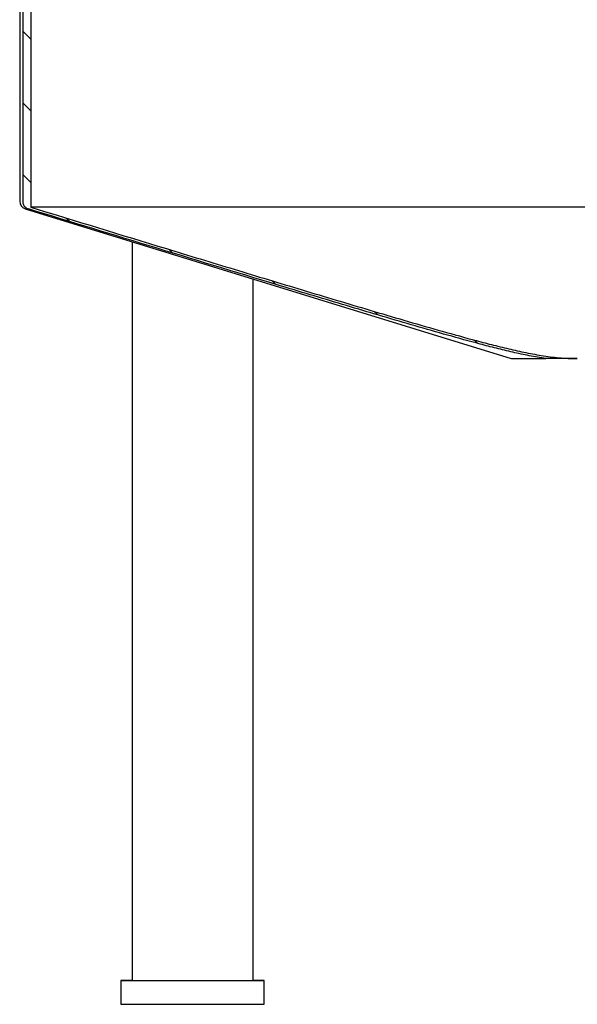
# Model space of a CAD drawing. Header units: millimetres. Extents: x -177 to 471, y -85 to 200.
# Tile 171 of 222: x 18 to 53, y 65 to 126. Entities that reach past the tile are written whole.
import ezdxf

# ---------------------------------------------------------------- set-up
doc = ezdxf.new("R2010")
doc.units = ezdxf.units.MM
doc.layers.add('Default', color=7, linetype='Continuous')
doc.layers.add('TANK_1', color=7, linetype='Continuous')

# ---------------------------------------------------------------- blocks, each defined once
blk = doc.blocks.new('SE5')
at = {"layer": 'TANK_1', "linetype": 'Continuous'}
h = blk.add_hatch(dxfattribs=at)
h.set_pattern_fill('LINE', angle=135, style=0)
edge = h.paths.add_edge_path()
edge.add_line((18.577, 184.582), (18.741, 184.582))
edge.add_spline(control_points=[(18.741, 184.582), (19.067, 184.943), (19.41, 185.284), (20.128, 185.926), (20.503, 186.228), (21.285, 186.793), (21.692, 187.056), (22.539, 187.541), (22.971, 187.759), (23.854, 188.148), (24.304, 188.319), (25.221, 188.614), (25.688, 188.738), (26.402, 188.888), (26.643, 188.932), (27.123, 189.007), (27.363, 189.038), (28.084, 189.113), (28.565, 189.137), (29.046, 189.137)], knot_values=[0, 0, 0, 0, 0.125, 0.125, 0.25, 0.25, 0.375, 0.375, 0.5, 0.5, 0.625, 0.625, 0.75, 0.75, 0.8125, 0.8125, 0.875, 0.875, 1, 1, 1, 1], degree=3, periodic=0)
edge.add_line((29.046, 189.137), (76.72, 189.137))
edge.add_spline(control_points=[(76.72, 189.137), (77.202, 189.137), (77.684, 189.112), (78.408, 189.037), (78.651, 189.006), (79.131, 188.931), (79.369, 188.887), (80.078, 188.738), (80.543, 188.614), (81.459, 188.32), (81.909, 188.149), (82.573, 187.857), (82.793, 187.753), (83.119, 187.588), (83.227, 187.532), (83.441, 187.416), (83.547, 187.357), (84.073, 187.056), (84.478, 186.795), (85.258, 186.232), (85.633, 185.931), (86.173, 185.448), (86.349, 185.282), (86.693, 184.94), (86.862, 184.763), (87.026, 184.582)], knot_values=[0, 0, 0, 0, 0.125, 0.125, 0.1875, 0.1875, 0.25, 0.25, 0.375, 0.375, 0.5, 0.5, 0.5625, 0.5625, 0.59375, 0.59375, 0.625, 0.625, 0.75, 0.75, 0.875, 0.875, 0.9375, 0.9375, 1, 1, 1, 1], degree=3, periodic=0)
edge.add_line((87.026, 184.582), (87.19, 184.582))
edge.add_line((87.19, 184.582), (87.189, 114.582))
edge.add_spline(control_points=[(87.189, 114.582), (84.352, 113.713), (81.515, 112.846), (77.259, 111.548), (75.84, 111.116), (73.001, 110.254), (71.581, 109.824), (68.741, 108.968), (67.32, 108.542), (65.187, 107.91), (64.476, 107.7), (63.052, 107.285), (62.34, 107.079), (60.913, 106.673), (60.199, 106.474), (59.125, 106.184), (58.767, 106.09), (58.048, 105.905), (57.689, 105.815), (56.967, 105.643), (56.605, 105.561), (55.877, 105.41), (55.512, 105.34), (54.775, 105.221), (54.404, 105.171), (53.841, 105.119), (53.652, 105.106), (53.368, 105.092), (53.272, 105.088), (53.081, 105.084), (52.986, 105.082), (52.892, 105.082)], knot_values=[0, 0, 0, 0, 0.25, 0.25, 0.375, 0.375, 0.5, 0.5, 0.625, 0.625, 0.6875, 0.6875, 0.75, 0.75, 0.8125, 0.8125, 0.84375, 0.84375, 0.875, 0.875, 0.90625, 0.90625, 0.9375, 0.9375, 0.96875, 0.96875, 0.984375, 0.984375, 0.992188, 0.992188, 1, 1, 1, 1], degree=3, periodic=0)
edge.add_line((52.892, 105.082), (54.858, 105.082))
edge.add_spline(control_points=[(54.858, 105.082), (55.209, 105.134), (55.558, 105.195), (56.252, 105.332), (56.597, 105.406), (57.285, 105.564), (57.627, 105.647), (58.311, 105.818), (58.652, 105.906), (59.674, 106.176), (60.353, 106.363), (61.709, 106.744), (62.387, 106.938), (64.416, 107.527), (65.767, 107.927), (68.467, 108.732), (69.816, 109.138), (73.862, 110.36), (76.558, 111.18), (81.948, 112.824), (84.643, 113.648), (87.337, 114.473)], knot_values=[0, 0, 0, 0, 0.03125, 0.03125, 0.0625, 0.0625, 0.09375, 0.09375, 0.125, 0.125, 0.1875, 0.1875, 0.25, 0.25, 0.375, 0.375, 0.5, 0.5, 0.75, 0.75, 1, 1, 1, 1], degree=3, periodic=0)
edge.add_spline(control_points=[(87.337, 114.473), (87.363, 114.481), (87.388, 114.491), (87.435, 114.514), (87.458, 114.528), (87.501, 114.558), (87.522, 114.575), (87.56, 114.613), (87.578, 114.633), (87.609, 114.675), (87.623, 114.697), (87.648, 114.745), (87.658, 114.769), (87.683, 114.844), (87.692, 114.898), (87.692, 114.951)], knot_values=[0, 0, 0, 0, 0.125, 0.125, 0.25, 0.25, 0.375, 0.375, 0.5, 0.5, 0.625, 0.625, 0.75, 0.75, 1, 1, 1, 1], degree=3, periodic=0)
edge.add_line((87.692, 114.951), (87.692, 184.397))
edge.add_spline(control_points=[(87.692, 184.397), (87.692, 184.427), (87.69, 184.457), (87.679, 184.515), (87.671, 184.544), (87.65, 184.6), (87.637, 184.627), (87.607, 184.678), (87.589, 184.702), (87.57, 184.725)], knot_values=[0, 0, 0, 0, 0.25, 0.25, 0.5, 0.5, 0.75, 0.75, 1, 1, 1, 1], degree=3, periodic=0)
edge.add_spline(control_points=[(87.57, 184.725), (87.231, 185.113), (86.874, 185.48), (86.126, 186.172), (85.733, 186.497), (85.119, 186.953), (84.909, 187.1), (84.589, 187.313), (84.48, 187.383), (84.262, 187.519), (84.152, 187.586), (83.595, 187.913), (83.14, 188.148), (82.21, 188.568), (81.735, 188.753), (80.766, 189.072), (80.272, 189.206), (79.641, 189.341), (79.515, 189.367), (79.261, 189.414), (79.135, 189.436), (78.755, 189.496), (78.501, 189.53), (77.739, 189.61), (77.23, 189.637), (76.72, 189.637)], knot_values=[0, 0, 0, 0, 0.125, 0.125, 0.25, 0.25, 0.3125, 0.3125, 0.34375, 0.34375, 0.375, 0.375, 0.5, 0.5, 0.625, 0.625, 0.75, 0.75, 0.78125, 0.78125, 0.8125, 0.8125, 0.875, 0.875, 1, 1, 1, 1], degree=3, periodic=0)
edge.add_line((76.72, 189.637), (29.046, 189.637))
edge.add_spline(control_points=[(29.046, 189.637), (28.537, 189.637), (28.027, 189.611), (27.261, 189.53), (27.006, 189.496), (26.496, 189.414), (26.243, 189.367), (25.49, 189.205), (24.504, 188.937), (23.553, 188.567), (22.854, 188.251), (22.623, 188.139), (22.28, 187.961), (22.166, 187.9), (21.94, 187.775), (21.828, 187.711), (21.273, 187.385), (20.848, 187.102), (20.031, 186.495), (19.64, 186.171), (18.892, 185.48), (18.536, 185.114), (18.197, 184.725)], knot_values=[0, 0, 0, 0, 0.125, 0.125, 0.1875, 0.1875, 0.25, 0.25, 0.375, 0.5, 0.5, 0.5625, 0.5625, 0.59375, 0.59375, 0.625, 0.625, 0.75, 0.75, 0.875, 0.875, 1, 1, 1, 1], degree=3, periodic=0)
edge.add_spline(control_points=[(18.197, 184.725), (18.177, 184.703), (18.16, 184.679), (18.13, 184.628), (18.116, 184.601), (18.095, 184.545), (18.087, 184.516), (18.077, 184.458), (18.074, 184.428), (18.074, 184.398)], knot_values=[0, 0, 0, 0, 0.25, 0.25, 0.5, 0.5, 0.75, 0.75, 1, 1, 1, 1], degree=3, periodic=0)
edge.add_line((18.074, 184.398), (18.074, 114.952))
edge.add_spline(control_points=[(18.074, 114.952), (18.074, 114.925), (18.076, 114.899), (18.084, 114.846), (18.091, 114.82), (18.116, 114.744), (18.14, 114.697), (18.204, 114.611), (18.242, 114.574), (18.33, 114.513), (18.377, 114.489), (18.429, 114.474)], knot_values=[0, 0, 0, 0, 0.125, 0.125, 0.25, 0.25, 0.5, 0.5, 0.75, 0.75, 1, 1, 1, 1], degree=3, periodic=0)
edge.add_spline(control_points=[(18.429, 114.474), (21.124, 113.648), (23.819, 112.824), (29.211, 111.179), (31.907, 110.359), (35.955, 109.137), (37.304, 108.731), (40.005, 107.925), (41.356, 107.525), (43.387, 106.936), (44.064, 106.742), (45.421, 106.361), (46.1, 106.174), (47.122, 105.904), (47.464, 105.815), (48.147, 105.645), (48.489, 105.562), (49.176, 105.405), (49.52, 105.33), (50.212, 105.195), (50.559, 105.133), (50.908, 105.082)], knot_values=[0, 0, 0, 0, 0.25, 0.25, 0.5, 0.5, 0.625, 0.625, 0.75, 0.75, 0.8125, 0.8125, 0.875, 0.875, 0.90625, 0.90625, 0.9375, 0.9375, 0.96875, 0.96875, 1, 1, 1, 1], degree=3, periodic=0)
edge.add_line((50.908, 105.082), (52.874, 105.082))
edge.add_spline(control_points=[(52.874, 105.082), (52.49, 105.083), (52.111, 105.102), (51.361, 105.171), (50.99, 105.221), (50.254, 105.34), (49.889, 105.41), (49.161, 105.561), (48.8, 105.643), (48.078, 105.815), (47.718, 105.905), (47, 106.089), (46.641, 106.184), (45.568, 106.474), (44.853, 106.673), (43.427, 107.078), (42.715, 107.284), (41.291, 107.7), (40.58, 107.91), (38.447, 108.542), (37.026, 108.968), (34.185, 109.824), (32.766, 110.254), (29.927, 111.116), (28.508, 111.548), (24.251, 112.846), (21.414, 113.714), (18.577, 114.582)], knot_values=[0, 0, 0, 0, 0.03125, 0.03125, 0.0625, 0.0625, 0.09375, 0.09375, 0.125, 0.125, 0.15625, 0.15625, 0.1875, 0.1875, 0.25, 0.25, 0.3125, 0.3125, 0.375, 0.375, 0.5, 0.5, 0.625, 0.625, 0.75, 0.75, 1, 1, 1, 1], degree=3, periodic=0)
edge.add_line((18.577, 114.582), (18.577, 184.582))
at = {"layer": 'TANK_1', "color": 7, "linetype": 'Continuous'}
for p, q in [((17.883, 184.398), (17.883, 114.952)), ((18.074, 184.398), (18.074, 114.952)), ((18.577, 184.582), (18.577, 114.582)), ((18.236, 114.474), (48.733, 105.082)), ((24.933, 112.411), (24.933, 66.083)), ((32.533, 66.083), (32.533, 110.071)), ((52.874, 105.082), (50.908, 105.082)), ((24.233, 66.083), (24.233, 64.583)), ((33.233, 64.583), (33.233, 66.083))]:
    blk.add_line(p, q, dxfattribs=at)
blk.add_arc((18.375, 114.941), 0.486, 178.66243, 257.06506, dxfattribs=at)
for centre, major_axis, start_param, end_param in [((52.883, 114.582), (34.5, 0), 1.015332, 3.02681), ((52.883, 105.082), (4.15, 0), 3.14161, 4.216436), ((28.733, 66.083), (4.5, 0), 2.576323, 6.283185), ((28.733, 66.083), (3.8, 0), 3.141593, 6.283185), ((28.733, 66.083), (4.5, 0), 0, 0.565269), ((28.733, 64.583), (4.5, 0), 3.141593, 6.283185)]:
    blk.add_ellipse(centre, major_axis=major_axis, ratio=0.000005, start_param=start_param, end_param=end_param, dxfattribs=at)
for points, knots in [([(18.074, 114.952), (18.074, 114.925), (18.076, 114.899), (18.084, 114.846), (18.091, 114.82), (18.116, 114.744), (18.14, 114.697), (18.204, 114.611), (18.242, 114.574), (18.33, 114.513), (18.377, 114.489), (18.429, 114.474)], [0, 0, 0, 0, 0.125, 0.125, 0.25, 0.25, 0.5, 0.5, 0.75, 0.75, 1, 1, 1, 1]), ([(50.908, 105.082), (50.559, 105.133), (50.212, 105.195), (49.52, 105.33), (49.176, 105.405), (48.489, 105.562), (48.147, 105.645), (47.464, 105.815), (47.122, 105.904), (46.1, 106.174), (45.421, 106.361), (44.064, 106.742), (43.387, 106.936), (41.356, 107.525), (40.005, 107.925), (37.304, 108.731), (35.955, 109.137), (31.907, 110.359), (29.211, 111.179), (23.819, 112.824), (21.124, 113.648), (18.429, 114.474)], [0, 0, 0, 0, 0.03125, 0.03125, 0.0625, 0.0625, 0.09375, 0.09375, 0.125, 0.125, 0.1875, 0.1875, 0.25, 0.25, 0.375, 0.375, 0.5, 0.5, 0.75, 0.75, 1, 1, 1, 1]), ([(18.577, 114.582), (21.414, 113.714), (24.251, 112.846), (28.508, 111.548), (29.927, 111.116), (32.766, 110.254), (34.185, 109.824), (37.026, 108.968), (38.447, 108.542), (40.58, 107.91), (41.291, 107.7), (42.715, 107.284), (43.427, 107.078), (44.853, 106.673), (45.568, 106.474), (46.641, 106.184), (47, 106.089), (47.718, 105.905), (48.078, 105.815), (48.8, 105.643), (49.161, 105.561), (49.889, 105.41), (50.254, 105.34), (50.99, 105.221), (51.361, 105.171), (52.111, 105.102), (52.49, 105.083), (52.874, 105.082)], [0, 0, 0, 0, 0.25, 0.25, 0.375, 0.375, 0.5, 0.5, 0.625, 0.625, 0.6875, 0.6875, 0.75, 0.75, 0.8125, 0.8125, 0.84375, 0.84375, 0.875, 0.875, 0.90625, 0.90625, 0.9375, 0.9375, 0.96875, 0.96875, 1, 1, 1, 1])]:
    blk.add_open_spline(points, degree=3, knots=knots, dxfattribs=at)

msp = doc.modelspace()

# ---------------------------------------------------------------- block references
at = {"layer": 'Default'}
msp.add_blockref('SE5', (0, 0), dxfattribs=at)

doc.saveas('drawing.dxf')
